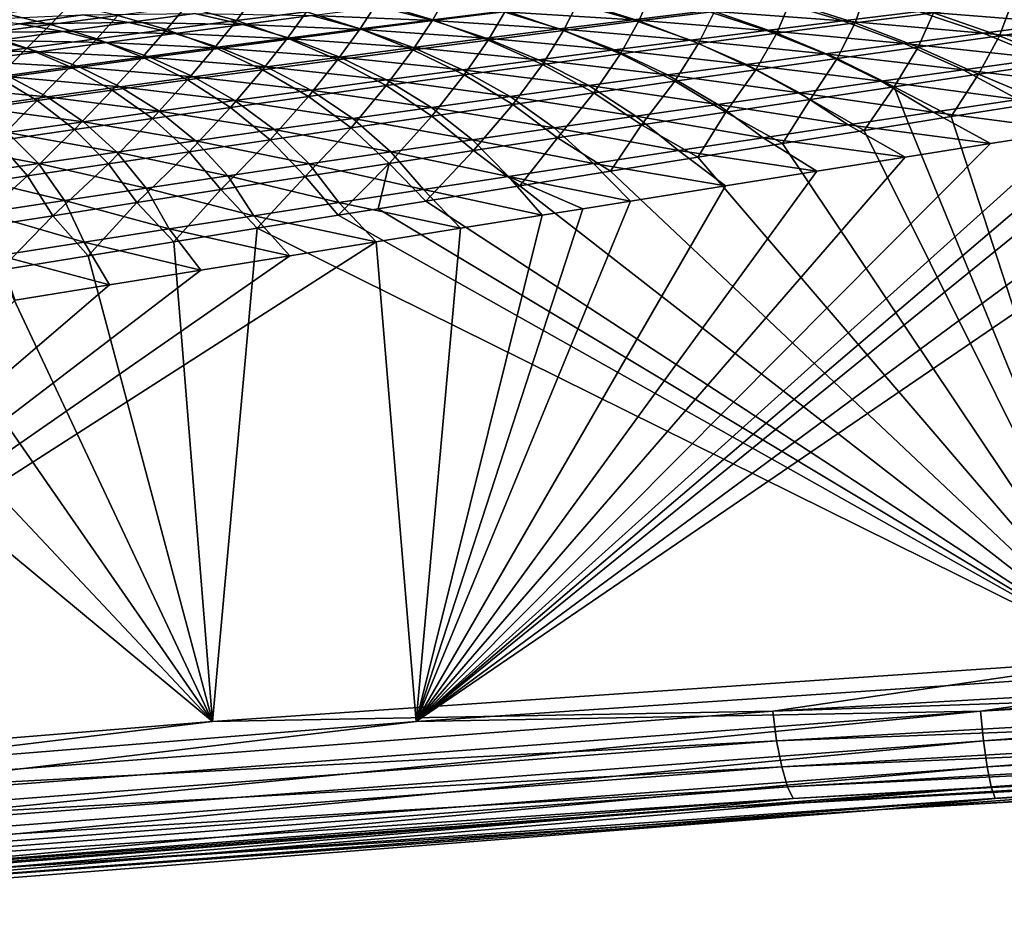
# Model space of a CAD drawing. Header units: metres. Extents: x -155 to 25, y -152 to 27.
# Tile 72 of 124: x -17 to -11, y -141 to -135. Entities that reach past the tile are written whole.
import ezdxf

# ---------------------------------------------------------------- set-up
doc = ezdxf.new("R2010")
doc.units = ezdxf.units.M
doc.layers.add('solid_12_401_052_XXX', color=7, linetype='CONTINUOUS')

msp = doc.modelspace()

# ---------------------------------------------------------------- linework, layer by layer
at = {"layer": 'solid_12_401_052_XXX'}
for points in [[(-16.125208, -134.793869, 18.255253), (-15.785544, -134.886032, 18.498421), (-15.676, -134.737061, 18.340357)], [(-15.785544, -134.886032, 18.498421), (-15.320009, -134.827301, 18.585695), (-15.676, -134.737061, 18.340357)], [(-14.854061, -134.769531, 18.672804), (-14.481915, -134.880005, 18.902826), (-14.387627, -134.712692, 18.75972)], [(-14.481915, -134.880005, 18.902826), (-13.99865, -134.820099, 18.991503), (-14.387627, -134.712692, 18.75972)], [(-13.514804, -134.760986, 19.079958), (-13.111567, -134.887161, 19.292393), (-13.030324, -134.702591, 19.168171)], [(-13.111567, -134.887161, 19.292393), (-12.609764, -134.824356, 19.38217), (-13.030324, -134.702591, 19.168171)], [(-12.10747, -134.762253, 19.47176), (-11.674288, -134.901093, 19.662691), (-11.604597, -134.700729, 19.561131)], [(-11.674288, -134.901093, 19.662691), (-11.153443, -134.833603, 19.753695), (-11.604597, -134.700729, 19.561131)], [(-17.32863, -134.83873, 17.833187), (-17.022648, -134.910492, 18.084635), (-16.89592, -134.781021, 17.915815)], [(-17.022648, -134.910492, 18.084635), (-16.574104, -134.851685, 18.170017), (-16.89592, -134.781021, 17.915815)], [(-16.574104, -134.851685, 18.170017), (-16.250769, -134.945786, 18.411016), (-16.125208, -134.793869, 18.255253)], [(-16.250769, -134.945786, 18.411016), (-15.785544, -134.886032, 18.498421), (-16.125208, -134.793869, 18.255253)], [(-15.320009, -134.827301, 18.585695), (-14.964724, -134.940781, 18.813971), (-14.854061, -134.769531, 18.672804)], [(-15.28824, -134.851685, -19.263546), (-14.834553, -134.793869, -19.317778), (-14.479004, -134.886032, -19.537064)], [(-14.964724, -134.940781, 18.813971), (-14.481915, -134.880005, 18.902826), (-14.854061, -134.769531, 18.672804)], [(-14.479004, -134.886032, -19.537064), (-14.834553, -134.793869, -19.317778), (-14.008576, -134.827301, -19.592188)], [(-14.008576, -134.827301, -19.592188), (-13.537749, -134.769531, -19.64712), (-13.150696, -134.880005, -19.851061)], [(-13.99865, -134.820099, 18.991503), (-13.612812, -134.950623, 19.202406), (-13.514804, -134.760986, 19.079958)], [(-13.612812, -134.950623, 19.202406), (-13.111567, -134.887161, 19.292393), (-13.514804, -134.760986, 19.079958)], [(-13.150696, -134.880005, -19.851061), (-13.537749, -134.769531, -19.64712), (-12.662484, -134.820099, -19.906368)], [(-12.662484, -134.820099, -19.906368), (-12.173709, -134.760986, -19.961412), (-11.756845, -134.887161, -20.145676)], [(-12.609764, -134.824356, 19.38217), (-12.194662, -134.969086, 19.571512), (-12.10747, -134.762253, 19.47176)], [(-12.194662, -134.969086, 19.571512), (-11.674288, -134.901093, 19.662691), (-12.10747, -134.762253, 19.47176)], [(-11.756845, -134.887161, -20.145676), (-12.173709, -134.760986, -19.961412), (-11.250065, -134.824356, -20.200808)], [(-11.250065, -134.824356, -20.200808), (-10.742806, -134.762253, -20.255718), (-10.297544, -134.901093, -20.416475)], [(-11.153443, -134.833603, 19.753695), (-10.714753, -134.987152, 19.91548), (-10.632133, -134.766617, 19.844526)], [(-10.297544, -134.901093, -20.416475), (-10.742806, -134.762253, -20.255718), (-9.771682, -134.833603, -20.471525)], [(-10.714753, -134.987152, 19.91548), (-10.174612, -134.912643, 20.008308), (-10.632133, -134.766617, 19.844526)], [(-17.228184, -134.906631, -18.636232), (-17.51516, -134.879059, -18.390764), (-16.806812, -134.84758, -18.686888)], [(-17.470884, -134.970306, 17.999128), (-17.022648, -134.910492, 18.084635), (-17.32863, -134.83873, 17.833187)], [(-17.228184, -134.906631, -18.636232), (-16.806812, -134.84758, -18.686888), (-16.501181, -134.8974, -18.926401)], [(-17.022648, -134.910492, 18.084635), (-16.715641, -135.006546, 18.323471), (-16.574104, -134.851685, 18.170017)], [(-16.501181, -134.8974, -18.926401), (-16.806812, -134.84758, -18.686888), (-16.0641, -134.83873, -18.979284)], [(-16.715641, -135.006546, 18.323471), (-16.250769, -134.945786, 18.411016), (-16.574104, -134.851685, 18.170017)], [(-16.501181, -134.8974, -18.926401), (-16.0641, -134.83873, -18.979284), (-15.741586, -134.910492, -19.209145)], [(-15.741586, -134.910492, -19.209145), (-16.0641, -134.83873, -18.979284), (-15.28824, -134.851685, -19.263546)], [(-15.785544, -134.886032, 18.498421), (-15.447143, -135.002487, 18.724962), (-15.320009, -134.827301, 18.585695)], [(-15.741586, -134.910492, -19.209145), (-15.28824, -134.851685, -19.263546), (-14.949129, -134.945786, -19.481791)], [(-15.447143, -135.002487, 18.724962), (-14.964724, -134.940781, 18.813971), (-15.320009, -134.827301, 18.585695)], [(-14.949129, -134.945786, -19.481791), (-15.28824, -134.851685, -19.263546), (-14.479004, -134.886032, -19.537064)], [(-14.964724, -134.940781, 18.813971), (-14.613875, -135.079727, 19.021896), (-14.481915, -134.880005, 18.902826)], [(-14.613875, -135.079727, 19.021896), (-14.113546, -135.014786, 19.112228), (-14.481915, -134.880005, 18.902826)], [(-14.481915, -134.880005, 18.902826), (-14.113546, -135.014786, 19.112228), (-13.99865, -134.820099, 18.991503)], [(-14.479004, -134.886032, -19.537064), (-14.008576, -134.827301, -19.592188), (-13.638464, -134.940781, -19.795546)], [(-14.113546, -135.014786, 19.112228), (-13.612812, -134.950623, 19.202406), (-13.99865, -134.820099, 18.991503)], [(-13.638464, -134.940781, -19.795546), (-14.008576, -134.827301, -19.592188), (-13.150696, -134.880005, -19.851061)], [(-13.638464, -134.940781, -19.795546), (-13.150696, -134.880005, -19.851061), (-12.768826, -135.014786, -20.034693)], [(-13.150696, -134.880005, -19.851061), (-12.662484, -134.820099, -19.906368), (-12.263084, -134.950623, -20.090298)], [(-12.768826, -135.014786, -20.034693), (-13.150696, -134.880005, -19.851061), (-12.263084, -134.950623, -20.090298)], [(-13.111567, -134.887161, 19.292393), (-12.714634, -135.037674, 19.480185), (-12.609764, -134.824356, 19.38217)], [(-12.714634, -135.037674, 19.480185), (-12.194662, -134.969086, 19.571512), (-12.609764, -134.824356, 19.38217)], [(-12.263084, -134.950623, -20.090298), (-12.662484, -134.820099, -19.906368), (-11.756845, -134.887161, -20.145676)], [(-11.756845, -134.887161, -20.145676), (-11.250065, -134.824356, -20.200808), (-10.822948, -134.969086, -20.361219)], [(-11.674288, -134.901093, 19.662691), (-11.254558, -135.062057, 19.822531), (-11.153443, -134.833603, 19.753695)], [(-11.254558, -135.062057, 19.822531), (-10.714753, -134.987152, 19.91548), (-11.153443, -134.833603, 19.753695)], [(-10.822948, -134.969086, -20.361219), (-11.250065, -134.824356, -20.200808), (-10.297544, -134.901093, -20.416475)], [(-17.649389, -134.966568, -18.585487), (-17.228184, -134.906631, -18.636232), (-16.938025, -134.957031, -18.873398)], [(-17.470884, -134.970306, 17.999128), (-17.180206, -135.068298, 18.235804), (-17.022648, -134.910492, 18.084635)], [(-16.938025, -134.957031, -18.873398), (-17.228184, -134.906631, -18.636232), (-16.501181, -134.8974, -18.926401)], [(-17.180206, -135.068298, 18.235804), (-16.715641, -135.006546, 18.323471), (-17.022648, -134.910492, 18.084635)], [(-16.938025, -134.957031, -18.873398), (-16.501181, -134.8974, -18.926401), (-16.194633, -134.970306, -19.154596)], [(-16.715641, -135.006546, 18.323471), (-16.411057, -135.128754, 18.546579), (-16.250769, -134.945786, 18.411016)], [(-16.194633, -134.970306, -19.154596), (-16.501181, -134.8974, -18.926401), (-15.741586, -134.910492, -19.209145)], [(-16.411057, -135.128754, 18.546579), (-15.929266, -135.065155, 18.635836), (-16.250769, -134.945786, 18.411016)], [(-16.250769, -134.945786, 18.411016), (-15.929266, -135.065155, 18.635836), (-15.785544, -134.886032, 18.498421)], [(-16.194633, -134.970306, -19.154596), (-15.741586, -134.910492, -19.209145), (-15.418912, -135.006546, -19.426352)], [(-15.929266, -135.065155, 18.635836), (-15.447143, -135.002487, 18.724962), (-15.785544, -134.886032, 18.498421)], [(-15.418912, -135.006546, -19.426352), (-15.741586, -134.910492, -19.209145), (-14.949129, -134.945786, -19.481791)], [(-15.447143, -135.002487, 18.724962), (-15.113858, -135.145523, 18.931431), (-14.964724, -134.940781, 18.813971)], [(-15.418912, -135.006546, -19.426352), (-14.949129, -134.945786, -19.481791), (-14.612957, -135.065155, -19.684017)], [(-15.113858, -135.145523, 18.931431), (-14.613875, -135.079727, 19.021896), (-14.964724, -134.940781, 18.813971)], [(-14.949129, -134.945786, -19.481791), (-14.479004, -134.886032, -19.537064), (-14.125854, -135.002487, -19.739851)], [(-14.612957, -135.065155, -19.684017), (-14.949129, -134.945786, -19.481791), (-14.125854, -135.002487, -19.739851)], [(-14.125854, -135.002487, -19.739851), (-14.479004, -134.886032, -19.537064), (-13.638464, -134.940781, -19.795546)], [(-14.125854, -135.002487, -19.739851), (-13.638464, -134.940781, -19.795546), (-13.274175, -135.079727, -19.978907)], [(-13.274175, -135.079727, -19.978907), (-13.638464, -134.940781, -19.795546), (-12.768826, -135.014786, -20.034693)], [(-13.612812, -134.950623, 19.202406), (-13.234151, -135.106812, 19.388691), (-13.111567, -134.887161, 19.292393)], [(-13.234151, -135.106812, 19.388691), (-12.714634, -135.037674, 19.480185), (-13.111567, -134.887161, 19.292393)], [(-12.263084, -134.950623, -20.090298), (-11.756845, -134.887161, -20.145676), (-11.347961, -135.037674, -20.305788)], [(-12.194662, -134.969086, 19.571512), (-11.794022, -135.13736, 19.729462), (-11.674288, -134.901093, 19.662691)], [(-11.794022, -135.13736, 19.729462), (-11.254558, -135.062057, 19.822531), (-11.674288, -134.901093, 19.662691)], [(-11.347961, -135.037674, -20.305788), (-11.756845, -134.887161, -20.145676), (-10.822948, -134.969086, -20.361219)], [(-10.822948, -134.969086, -20.361219), (-10.297544, -134.901093, -20.416475), (-9.867835, -135.062057, -20.547136)], [(-10.714753, -134.987152, 19.91548), (-10.293487, -135.158951, 20.040873), (-10.174612, -134.912643, 20.008308)], [(-17.37468, -135.01767, -18.820295), (-17.649389, -134.966568, -18.585487), (-16.938025, -134.957031, -18.873398)], [(-17.644512, -135.131073, 18.148031), (-17.180206, -135.068298, 18.235804), (-17.470884, -134.970306, 17.999128)], [(-17.37468, -135.01767, -18.820295), (-16.938025, -134.957031, -18.873398), (-16.64743, -135.031158, -19.099924)], [(-17.180206, -135.068298, 18.235804), (-16.892557, -135.193314, 18.457211), (-16.715641, -135.006546, 18.323471)], [(-16.64743, -135.031158, -19.099924), (-16.938025, -134.957031, -18.873398), (-16.194633, -134.970306, -19.154596)], [(-16.892557, -135.193314, 18.457211), (-16.411057, -135.128754, 18.546579), (-16.715641, -135.006546, 18.323471)], [(-16.64743, -135.031158, -19.099924), (-16.194633, -134.970306, -19.154596), (-15.888398, -135.068298, -19.370768)], [(-15.888398, -135.068298, -19.370768), (-16.194633, -134.970306, -19.154596), (-15.418912, -135.006546, -19.426352)], [(-15.929266, -135.065155, 18.635836), (-15.613575, -135.212173, 18.840866), (-15.447143, -135.002487, 18.724962)], [(-15.888398, -135.068298, -19.370768), (-15.418912, -135.006546, -19.426352), (-15.099737, -135.128754, -19.628033)], [(-15.613575, -135.212173, 18.840866), (-15.113858, -135.145523, 18.931431), (-15.447143, -135.002487, 18.724962)], [(-15.099737, -135.128754, -19.628033), (-15.418912, -135.006546, -19.426352), (-14.612957, -135.065155, -19.684017)], [(-14.613875, -135.079727, 19.021896), (-14.272017, -135.246979, 19.205275), (-14.113546, -135.014786, 19.112228)], [(-14.612957, -135.065155, -19.684017), (-14.125854, -135.002487, -19.739851), (-13.779187, -135.145523, -19.922964)], [(-14.272017, -135.246979, 19.205275), (-13.75325, -135.176559, 19.297043), (-14.113546, -135.014786, 19.112228)], [(-13.779187, -135.145523, -19.922964), (-14.125854, -135.002487, -19.739851), (-13.274175, -135.079727, -19.978907)], [(-14.113546, -135.014786, 19.112228), (-13.75325, -135.176559, 19.297043), (-13.612812, -134.950623, 19.202406)], [(-13.75325, -135.176559, 19.297043), (-13.234151, -135.106812, 19.388691), (-13.612812, -134.950623, 19.202406)], [(-13.274175, -135.079727, -19.978907), (-12.768826, -135.014786, -20.034693), (-12.396697, -135.176559, -20.194349)], [(-12.768826, -135.014786, -20.034693), (-12.263084, -134.950623, -20.090298), (-11.872532, -135.106812, -20.250158)], [(-12.396697, -135.176559, -20.194349), (-12.768826, -135.014786, -20.034693), (-11.872532, -135.106812, -20.250158)], [(-12.714634, -135.037674, 19.480185), (-12.333195, -135.21312, 19.63629), (-12.194662, -134.969086, 19.571512)], [(-12.333195, -135.21312, 19.63629), (-11.794022, -135.13736, 19.729462), (-12.194662, -134.969086, 19.571512)], [(-11.872532, -135.106812, -20.250158), (-12.263084, -134.950623, -20.090298), (-11.347961, -135.037674, -20.305788)], [(-11.347961, -135.037674, -20.305788), (-10.822948, -134.969086, -20.361219), (-10.412415, -135.13736, -20.491304)], [(-11.254558, -135.062057, 19.822531), (-10.853783, -135.242523, 19.945232), (-10.714753, -134.987152, 19.91548)], [(-10.853783, -135.242523, 19.945232), (-10.293487, -135.158951, 20.040873), (-10.714753, -134.987152, 19.91548)], [(-10.412415, -135.13736, -20.491304), (-10.822948, -134.969086, -20.361219), (-9.867835, -135.062057, -20.547136)], [(-17.811075, -135.079285, -18.767069), (-17.37468, -135.01767, -18.820295), (-17.100023, -135.093063, -19.045149)], [(-17.552345, -135.155991, -18.990246), (-17.811075, -135.079285, -18.767069), (-17.100023, -135.093063, -19.045149)], [(-17.644512, -135.131073, 18.148031), (-17.37381, -135.25885, 18.367744), (-17.180206, -135.068298, 18.235804)], [(-17.100023, -135.093063, -19.045149), (-17.37468, -135.01767, -18.820295), (-16.64743, -135.031158, -19.099924)], [(-17.37381, -135.25885, 18.367744), (-16.892557, -135.193314, 18.457211), (-17.180206, -135.068298, 18.235804)], [(-17.100023, -135.093063, -19.045149), (-16.64743, -135.031158, -19.099924), (-16.357634, -135.131073, -19.315063)], [(-16.357634, -135.131073, -19.315063), (-16.64743, -135.031158, -19.099924), (-15.888398, -135.068298, -19.370768)], [(-16.411057, -135.128754, 18.546579), (-16.112995, -135.279663, 18.750189), (-15.929266, -135.065155, 18.635836)], [(-16.357634, -135.131073, -19.315063), (-15.888398, -135.068298, -19.370768), (-15.586235, -135.193314, -19.571915)], [(-16.112995, -135.279663, 18.750189), (-15.613575, -135.212173, 18.840866), (-15.929266, -135.065155, 18.635836)], [(-15.586235, -135.193314, -19.571915), (-15.888398, -135.068298, -19.370768), (-15.099737, -135.128754, -19.628033)], [(-15.113858, -135.145523, 18.931431), (-14.790497, -135.3181, 19.113401), (-14.613875, -135.079727, 19.021896)], [(-15.099737, -135.128754, -19.628033), (-14.612957, -135.065155, -19.684017), (-14.283941, -135.212173, -19.866901)], [(-14.790497, -135.3181, 19.113401), (-14.272017, -135.246979, 19.205275), (-14.613875, -135.079727, 19.021896)], [(-14.283941, -135.212173, -19.866901), (-14.612957, -135.065155, -19.684017), (-13.779187, -135.145523, -19.922964)], [(-13.779187, -135.145523, -19.922964), (-13.274175, -135.079727, -19.978907), (-12.920539, -135.246979, -20.138393)], [(-12.920539, -135.246979, -20.138393), (-13.274175, -135.079727, -19.978907), (-12.396697, -135.176559, -20.194349)], [(-13.234151, -135.106812, 19.388691), (-12.872038, -135.289322, 19.543001), (-12.714634, -135.037674, 19.480185)], [(-12.872038, -135.289322, 19.543001), (-12.333195, -135.21312, 19.63629), (-12.714634, -135.037674, 19.480185)], [(-11.872532, -135.106812, -20.250158), (-11.347961, -135.037674, -20.305788), (-10.95671, -135.21312, -20.43535)], [(-11.794022, -135.13736, 19.729462), (-11.41389, -135.326355, 19.849533), (-11.254558, -135.062057, 19.822531)], [(-11.41389, -135.326355, 19.849533), (-10.853783, -135.242523, 19.945232), (-11.254558, -135.062057, 19.822531)], [(-10.95671, -135.21312, -20.43535), (-11.347961, -135.037674, -20.305788), (-10.412415, -135.13736, -20.491304)], [(-17.552345, -135.155991, -18.990246), (-17.100023, -135.093063, -19.045149), (-16.826664, -135.194901, -19.259258)], [(-16.826664, -135.194901, -19.259258), (-17.100023, -135.093063, -19.045149), (-16.357634, -135.131073, -19.315063)], [(-16.892557, -135.193314, 18.457211), (-16.612154, -135.348022, 18.659414), (-16.411057, -135.128754, 18.546579)], [(-16.826664, -135.194901, -19.259258), (-16.357634, -135.131073, -19.315063), (-16.072493, -135.25885, -19.515684)], [(-16.612154, -135.348022, 18.659414), (-16.112995, -135.279663, 18.750189), (-16.411057, -135.128754, 18.546579)], [(-16.072493, -135.25885, -19.515684), (-16.357634, -135.131073, -19.315063), (-15.586235, -135.193314, -19.571915)], [(-15.613575, -135.212173, 18.840866), (-15.308755, -135.389954, 19.021448), (-15.113858, -135.145523, 18.931431)], [(-15.586235, -135.193314, -19.571915), (-15.099737, -135.128754, -19.628033), (-14.788405, -135.279663, -19.810709)], [(-15.308755, -135.389954, 19.021448), (-14.790497, -135.3181, 19.113401), (-15.113858, -135.145523, 18.931431)], [(-14.788405, -135.279663, -19.810709), (-15.099737, -135.128754, -19.628033), (-14.283941, -135.212173, -19.866901)], [(-14.283941, -135.212173, -19.866901), (-13.779187, -135.145523, -19.922964), (-13.444101, -135.3181, -20.082315)], [(-13.444101, -135.3181, -20.082315), (-13.779187, -135.145523, -19.922964), (-12.920539, -135.246979, -20.138393)], [(-13.75325, -135.176559, 19.297043), (-13.41058, -135.365997, 19.449608), (-13.234151, -135.106812, 19.388691)], [(-13.41058, -135.365997, 19.449608), (-12.872038, -135.289322, 19.543001), (-13.234151, -135.106812, 19.388691)], [(-12.396697, -135.176559, -20.194349), (-11.872532, -135.106812, -20.250158), (-11.500685, -135.289322, -20.379257)], [(-12.333195, -135.21312, 19.63629), (-11.973833, -135.410522, 19.75378), (-11.794022, -135.13736, 19.729462)], [(-11.973833, -135.410522, 19.75378), (-11.41389, -135.326355, 19.849533), (-11.794022, -135.13736, 19.729462)], [(-11.500685, -135.289322, -20.379257), (-11.872532, -135.106812, -20.250158), (-10.95671, -135.21312, -20.43535)], [(-10.95671, -135.21312, -20.43535), (-10.412415, -135.13736, -20.491304), (-10.02494, -135.326355, -20.585007)], [(-17.295422, -135.25975, -19.203327), (-17.552345, -135.155991, -18.990246), (-16.826664, -135.194901, -19.259258)], [(-17.37381, -135.25885, 18.367744), (-17.111092, -135.417267, 18.568556), (-16.892557, -135.193314, 18.457211)], [(-17.295422, -135.25975, -19.203327), (-16.826664, -135.194901, -19.259258), (-16.558556, -135.325363, -19.459362)], [(-17.111092, -135.417267, 18.568556), (-16.612154, -135.348022, 18.659414), (-16.892557, -135.193314, 18.457211)], [(-16.558556, -135.325363, -19.459362), (-16.826664, -135.194901, -19.259258), (-16.072493, -135.25885, -19.515684)], [(-16.072493, -135.25885, -19.515684), (-15.586235, -135.193314, -19.571915), (-15.292618, -135.348022, -19.7544)], [(-15.292618, -135.348022, -19.7544), (-15.586235, -135.193314, -19.571915), (-14.788405, -135.279663, -19.810709)], [(-14.272017, -135.246979, 19.205275), (-13.948878, -135.443192, 19.356131), (-13.75325, -135.176559, 19.297043)], [(-13.948878, -135.443192, 19.356131), (-13.41058, -135.365997, 19.449608), (-13.75325, -135.176559, 19.297043)], [(-12.920539, -135.246979, -20.138393), (-12.396697, -135.176559, -20.194349), (-12.044366, -135.365997, -20.32304)], [(-12.044366, -135.365997, -20.32304), (-12.396697, -135.176559, -20.194349), (-11.500685, -135.289322, -20.379257)], [(-10.853783, -135.242523, 19.945232), (-10.415632, -135.424637, 20.036364), (-10.293487, -135.158951, 20.040873)], [(-17.764139, -135.325699, -19.147371), (-17.295422, -135.25975, -19.203327), (-17.044361, -135.392883, -19.402924)], [(-17.609846, -135.487396, 18.477633), (-17.111092, -135.417267, 18.568556), (-17.37381, -135.25885, 18.367744)], [(-17.044361, -135.392883, -19.402924), (-17.295422, -135.25975, -19.203327), (-16.558556, -135.325363, -19.459362)], [(-16.558556, -135.325363, -19.459362), (-16.072493, -135.25885, -19.515684), (-15.796614, -135.417267, -19.697994)], [(-16.112995, -135.279663, 18.750189), (-15.826766, -135.462524, 18.929407), (-15.613575, -135.212173, 18.840866)], [(-15.796614, -135.417267, -19.697994), (-16.072493, -135.25885, -19.515684), (-15.292618, -135.348022, -19.7544)], [(-15.826766, -135.462524, 18.929407), (-15.308755, -135.389954, 19.021448), (-15.613575, -135.212173, 18.840866)], [(-14.790497, -135.3181, 19.113401), (-14.486964, -135.520935, 19.262581), (-14.272017, -135.246979, 19.205275)], [(-14.788405, -135.279663, -19.810709), (-14.283941, -135.212173, -19.866901), (-13.967447, -135.389954, -20.026142)], [(-14.486964, -135.520935, 19.262581), (-13.948878, -135.443192, 19.356131), (-14.272017, -135.246979, 19.205275)], [(-13.967447, -135.389954, -20.026142), (-14.283941, -135.212173, -19.866901), (-13.444101, -135.3181, -20.082315)], [(-13.444101, -135.3181, -20.082315), (-12.920539, -135.246979, -20.138393), (-12.58781, -135.443192, -20.26672)], [(-12.58781, -135.443192, -20.26672), (-12.920539, -135.246979, -20.138393), (-12.044366, -135.365997, -20.32304)], [(-12.872038, -135.289322, 19.543001), (-12.533592, -135.494965, 19.65797), (-12.333195, -135.21312, 19.63629)], [(-12.533592, -135.494965, 19.65797), (-11.973833, -135.410522, 19.75378), (-12.333195, -135.21312, 19.63629)], [(-11.500685, -135.289322, -20.379257), (-10.95671, -135.21312, -20.43535), (-10.590133, -135.410522, -20.527905)], [(-11.41389, -135.326355, 19.849533), (-11.036106, -135.523819, 19.930534), (-10.853783, -135.242523, 19.945232)], [(-11.036106, -135.523819, 19.930534), (-10.415632, -135.424637, 20.036364), (-10.853783, -135.242523, 19.945232)], [(-10.590133, -135.410522, -20.527905), (-10.95671, -135.21312, -20.43535), (-10.02494, -135.326355, -20.585007)], [(-17.530119, -135.461411, -19.34646), (-17.764139, -135.325699, -19.147371), (-17.044361, -135.392883, -19.402924)], [(-17.044361, -135.392883, -19.402924), (-16.558556, -135.325363, -19.459362), (-16.30043, -135.487381, -19.64151)], [(-16.612154, -135.348022, 18.659414), (-16.344559, -135.535812, 18.837288), (-16.112995, -135.279663, 18.750189)], [(-16.30043, -135.487381, -19.64151), (-16.558556, -135.325363, -19.459362), (-15.796614, -135.417267, -19.697994)], [(-16.344559, -135.535812, 18.837288), (-15.826766, -135.462524, 18.929407), (-16.112995, -135.279663, 18.750189)], [(-15.308755, -135.389954, 19.021448), (-15.024883, -135.599228, 19.168976), (-14.790497, -135.3181, 19.113401)], [(-15.292618, -135.348022, -19.7544), (-14.788405, -135.279663, -19.810709), (-14.490553, -135.462524, -19.969864)], [(-15.024883, -135.599228, 19.168976), (-14.486964, -135.520935, 19.262581), (-14.790497, -135.3181, 19.113401)], [(-14.490553, -135.462524, -19.969864), (-14.788405, -135.279663, -19.810709), (-13.967447, -135.389954, -20.026142)], [(-14.593065, -139.546432, -20.141869), (-9.016163, -135.424622, -20.702902), (-8.416208, -135.329773, -20.763258)], [(-14.593065, -139.546432, -20.141869), (-8.416208, -135.329773, -20.763258), (-8.453393, -139.130661, -20.759518)], [(-13.967447, -135.389954, -20.026142), (-13.444101, -135.3181, -20.082315), (-13.131047, -135.520935, -20.210316)], [(-13.131047, -135.520935, -20.210316), (-13.444101, -135.3181, -20.082315), (-12.58781, -135.443192, -20.26672)], [(-13.41058, -135.365997, 19.449608), (-13.093182, -135.579742, 19.562109), (-12.872038, -135.289322, 19.543001)], [(-13.093182, -135.579742, 19.562109), (-12.533592, -135.494965, 19.65797), (-12.872038, -135.289322, 19.543001)], [(-12.044366, -135.365997, -20.32304), (-11.500685, -135.289322, -20.379257), (-11.155148, -135.494965, -20.470732)], [(-11.973833, -135.410522, 19.75378), (-11.613674, -135.616302, 19.832024), (-11.41389, -135.326355, 19.849533)], [(-11.613674, -135.616302, 19.832024), (-11.318489, -135.569016, 19.88237), (-11.41389, -135.326355, 19.849533)], [(-11.155148, -135.494965, -20.470732), (-11.500685, -135.289322, -20.379257), (-10.590133, -135.410522, -20.527905)], [(-11.318489, -135.569016, 19.88237), (-11.036106, -135.523819, 19.930534), (-11.41389, -135.326355, 19.849533)], [(-17.530119, -135.461411, -19.34646), (-17.044361, -135.392883, -19.402924), (-16.804018, -135.558411, -19.584925)], [(-17.111092, -135.417267, 18.568556), (-16.862165, -135.609863, 18.745106), (-16.612154, -135.348022, 18.659414)], [(-16.804018, -135.558411, -19.584925), (-17.044361, -135.392883, -19.402924), (-16.30043, -135.487381, -19.64151)], [(-16.862165, -135.609863, 18.745106), (-16.344559, -135.535812, 18.837288), (-16.612154, -135.348022, 18.659414)], [(-15.826766, -135.462524, 18.929407), (-15.562619, -135.678085, 19.075312), (-15.308755, -135.389954, 19.021448)], [(-15.796614, -135.417267, -19.697994), (-15.292618, -135.348022, -19.7544), (-15.013448, -135.535812, -19.913494)], [(-15.562619, -135.678085, 19.075312), (-15.024883, -135.599228, 19.168976), (-15.308755, -135.389954, 19.021448)], [(-15.013448, -135.535812, -19.913494), (-15.292618, -135.348022, -19.7544), (-14.490553, -135.462524, -19.969864)], [(-14.490553, -135.462524, -19.969864), (-13.967447, -135.389954, -20.026142), (-13.674122, -135.599228, -20.153843)], [(-13.674122, -135.599228, -20.153843), (-13.967447, -135.389954, -20.026142), (-13.131047, -135.520935, -20.210316)], [(-13.948878, -135.443192, 19.356131), (-13.652632, -135.664871, 19.466204), (-13.41058, -135.365997, 19.449608)], [(-13.652632, -135.664871, 19.466204), (-13.093182, -135.579742, 19.562109), (-13.41058, -135.365997, 19.449608)], [(-12.58781, -135.443192, -20.26672), (-12.044366, -135.365997, -20.32304), (-11.719996, -135.579742, -20.413494)], [(-11.719996, -135.579742, -20.413494), (-12.044366, -135.365997, -20.32304), (-11.155148, -135.494965, -20.470732)], [(-17.609846, -135.487396, 18.477633), (-17.379616, -135.684662, 18.65287), (-17.111092, -135.417267, 18.568556)], [(-17.307556, -135.630356, -19.528318), (-17.530119, -135.461411, -19.34646), (-16.804018, -135.558411, -19.584925)], [(-17.379616, -135.684662, 18.65287), (-16.862165, -135.609863, 18.745106), (-17.111092, -135.417267, 18.568556)], [(-16.344559, -135.535812, 18.837288), (-16.100191, -135.757523, 18.981596), (-15.826766, -135.462524, 18.929407)], [(-16.30043, -135.487381, -19.64151), (-15.796614, -135.417267, -19.697994), (-15.536159, -135.609863, -19.857046)], [(-16.100191, -135.757523, 18.981596), (-15.562619, -135.678085, 19.075312), (-15.826766, -135.462524, 18.929407)], [(-15.536159, -135.609863, -19.857046), (-15.796614, -135.417267, -19.697994), (-15.013448, -135.535812, -19.913494)], [(-15.013448, -135.535812, -19.913494), (-14.490553, -135.462524, -19.969864), (-14.217017, -135.678085, -20.0973)], [(-14.593065, -139.546432, -20.141869), (-9.642642, -135.523849, -20.639879), (-9.016163, -135.424622, -20.702902)], [(-14.217017, -135.678085, -20.0973), (-14.490553, -135.462524, -19.969864), (-13.674122, -135.599228, -20.153843)], [(-14.486964, -135.520935, 19.262581), (-14.211958, -135.750351, 19.370266), (-13.948878, -135.443192, 19.356131)], [(-14.211958, -135.750351, 19.370266), (-13.652632, -135.664871, 19.466204), (-13.948878, -135.443192, 19.356131)], [(-13.131047, -135.520935, -20.210316), (-12.58781, -135.443192, -20.26672), (-12.284708, -135.664871, -20.356207)], [(-12.284708, -135.664871, -20.356207), (-12.58781, -135.443192, -20.26672), (-11.719996, -135.579742, -20.413494)], [(-12.533592, -135.494965, 19.65797), (-12.157117, -135.703445, 19.739332), (-11.973833, -135.410522, 19.75378)], [(-12.157117, -135.703445, 19.739332), (-11.613674, -135.616302, 19.832024), (-11.973833, -135.410522, 19.75378)], [(-11.155148, -135.494965, -20.470732), (-10.590133, -135.410522, -20.527905), (-10.225186, -135.616257, -20.581276)], [(-9.861272, -139.13089, 20.130917), (-10.415632, -135.424637, 20.036364), (-11.036106, -135.523819, 19.930534)], [(-16.862165, -135.609863, 18.745106), (-16.637621, -135.837524, 18.887835), (-16.344559, -135.535812, 18.837288)], [(-16.804018, -135.558411, -19.584925), (-16.30043, -135.487381, -19.64151), (-16.058718, -135.684662, -19.800535)], [(-16.637621, -135.837524, 18.887835), (-16.100191, -135.757523, 18.981596), (-16.344559, -135.535812, 18.837288)], [(-16.058718, -135.684662, -19.800535), (-16.30043, -135.487381, -19.64151), (-15.536159, -135.609863, -19.857046)], [(-15.536159, -135.609863, -19.857046), (-15.013448, -135.535812, -19.913494), (-14.759753, -135.757523, -20.040691)], [(-15.024883, -135.599228, 19.168976), (-14.771183, -135.836212, 19.2743), (-14.486964, -135.520935, 19.262581)], [(-14.759753, -135.757523, -20.040691), (-15.013448, -135.535812, -19.913494), (-14.217017, -135.678085, -20.0973)], [(-14.771183, -135.836212, 19.2743), (-14.211958, -135.750351, 19.370266), (-14.486964, -135.520935, 19.262581)], [(-14.593065, -139.546432, -20.141869), (-9.925008, -135.568619, -20.611473), (-9.642642, -135.523849, -20.639879)], [(-13.674122, -135.599228, -20.153843), (-13.131047, -135.520935, -20.210316), (-12.849299, -135.750351, -20.298874)], [(-12.849299, -135.750351, -20.298874), (-13.131047, -135.520935, -20.210316), (-12.284708, -135.664871, -20.356207)], [(-13.093182, -135.579742, 19.562109), (-12.71909, -135.793701, 19.64348), (-12.533592, -135.494965, 19.65797)], [(-12.71909, -135.793701, 19.64348), (-12.157117, -135.703445, 19.739332), (-12.533592, -135.494965, 19.65797)], [(-11.719996, -135.579742, -20.413494), (-11.155148, -135.494965, -20.470732), (-10.773713, -135.703415, -20.526094)], [(-9.861272, -139.13089, 20.130917), (-11.036106, -135.523819, 19.930534), (-11.318489, -135.569016, 19.88237)], [(-10.773713, -135.703415, -20.526094), (-11.155148, -135.494965, -20.470732), (-10.225186, -135.616257, -20.581276)], [(-17.307556, -135.630356, -19.528318), (-16.804018, -135.558411, -19.584925), (-16.581085, -135.760208, -19.743946)], [(-16.581085, -135.760208, -19.743946), (-16.804018, -135.558411, -19.584925), (-16.058718, -135.684662, -19.800535)], [(-15.562619, -135.678085, 19.075312), (-15.330297, -135.92244, 19.178305), (-15.024883, -135.599228, 19.168976)], [(-15.330297, -135.92244, 19.178305), (-14.771183, -135.836212, 19.2743), (-15.024883, -135.599228, 19.168976)], [(-14.593065, -139.546432, -20.141869), (-10.225186, -135.616257, -20.581276), (-9.925008, -135.568619, -20.611473)], [(-14.217017, -135.678085, -20.0973), (-13.674122, -135.599228, -20.153843), (-13.413791, -135.836212, -20.24151)], [(-13.413791, -135.836212, -20.24151), (-13.674122, -135.599228, -20.153843), (-12.849299, -135.750351, -20.298874)], [(-13.652632, -135.664871, 19.466204), (-13.30125, -135.887375, 19.544186), (-13.093182, -135.579742, 19.562109)], [(-13.30125, -135.887375, 19.544186), (-12.71909, -135.793701, 19.64348), (-13.093182, -135.579742, 19.562109)], [(-12.284708, -135.664871, -20.356207), (-11.719996, -135.579742, -20.413494), (-11.340984, -135.793671, -20.469027)], [(-11.340984, -135.793671, -20.469027), (-11.719996, -135.579742, -20.413494), (-10.773713, -135.703415, -20.526094)], [(-9.861272, -139.13089, 20.130917), (-11.318489, -135.569016, 19.88237), (-11.613674, -135.616302, 19.832024)], [(-17.811172, -135.703232, -19.471745), (-17.307556, -135.630356, -19.528318), (-17.103403, -135.836563, -19.68734)], [(-17.379616, -135.684662, 18.65287), (-17.174931, -135.918121, 18.794039), (-16.862165, -135.609863, 18.745106)], [(-17.103403, -135.836563, -19.68734), (-17.307556, -135.630356, -19.528318), (-16.581085, -135.760208, -19.743946)], [(-17.174931, -135.918121, 18.794039), (-16.637621, -135.837524, 18.887835), (-16.862165, -135.609863, 18.745106)], [(-16.058718, -135.684662, -19.800535), (-15.536159, -135.609863, -19.857046), (-15.302349, -135.837524, -19.984032)], [(-15.302349, -135.837524, -19.984032), (-15.536159, -135.609863, -19.857046), (-14.759753, -135.757523, -20.040691)], [(-14.593065, -139.546432, -20.141869), (-10.773713, -135.703415, -20.526094), (-10.225186, -135.616257, -20.581276)], [(-14.211958, -135.750351, 19.370266), (-13.903524, -135.984436, 19.441462), (-13.652632, -135.664871, 19.466204)], [(-13.903524, -135.984436, 19.441462), (-13.30125, -135.887375, 19.544186), (-13.652632, -135.664871, 19.466204)], [(-12.849299, -135.750351, -20.298874), (-12.284708, -135.664871, -20.356207), (-11.928665, -135.88736, -20.409906)], [(-11.928665, -135.88736, -20.409906), (-12.284708, -135.664871, -20.356207), (-11.340984, -135.793671, -20.469027)], [(-9.861272, -139.13089, 20.130917), (-11.613674, -135.616302, 19.832024), (-12.157117, -135.703445, 19.739332)], [(-17.625771, -135.913696, -19.63076), (-17.811172, -135.703232, -19.471745), (-17.103403, -135.836563, -19.68734)], [(-17.71209, -135.999313, 18.700199), (-17.174931, -135.918121, 18.794039), (-17.379616, -135.684662, 18.65287)], [(-16.581085, -135.760208, -19.743946), (-16.058718, -135.684662, -19.800535), (-15.844828, -135.918121, -19.927328)], [(-16.100191, -135.757523, 18.981596), (-15.889314, -136.009048, 19.082285), (-15.562619, -135.678085, 19.075312)], [(-15.844828, -135.918121, -19.927328), (-16.058718, -135.684662, -19.800535), (-15.302349, -135.837524, -19.984032)], [(-15.889314, -136.009048, 19.082285), (-15.330297, -135.92244, 19.178305), (-15.562619, -135.678085, 19.075312)], [(-14.759753, -135.757523, -20.040691), (-14.217017, -135.678085, -20.0973), (-13.978175, -135.92244, -20.184109)], [(-14.593065, -139.546432, -20.141869), (-11.340984, -135.793671, -20.469027), (-10.773713, -135.703415, -20.526094)], [(-13.978175, -135.92244, -20.184109), (-14.217017, -135.678085, -20.0973), (-13.413791, -135.836212, -20.24151)], [(-9.861272, -139.13089, 20.130917), (-12.157117, -135.703445, 19.739332), (-12.71909, -135.793701, 19.64348)], [(-17.103403, -135.836563, -19.68734), (-16.581085, -135.760208, -19.743946), (-16.387161, -135.999313, -19.870569)], [(-16.637621, -135.837524, 18.887835), (-16.44824, -136.096054, 18.986246), (-16.100191, -135.757523, 18.981596)], [(-16.387161, -135.999313, -19.870569), (-16.581085, -135.760208, -19.743946), (-15.844828, -135.918121, -19.927328)], [(-16.44824, -136.096054, 18.986246), (-15.889314, -136.009048, 19.082285), (-16.100191, -135.757523, 18.981596)], [(-15.302349, -135.837524, -19.984032), (-14.759753, -135.757523, -20.040691), (-14.542462, -136.009048, -20.126675)], [(-14.771183, -135.836212, 19.2743), (-14.527382, -136.085175, 19.335054), (-14.211958, -135.750351, 19.370266)], [(-14.542462, -136.009048, -20.126675), (-14.759753, -135.757523, -20.040691), (-13.978175, -135.92244, -20.184109)], [(-14.593065, -139.546432, -20.141869), (-11.928665, -135.88736, -20.409906), (-11.340984, -135.793671, -20.469027)], [(-14.527382, -136.085175, 19.335054), (-13.903524, -135.984436, 19.441462), (-14.211958, -135.750351, 19.370266)], [(-13.413791, -135.836212, -20.24151), (-12.849299, -135.750351, -20.298874), (-12.53668, -135.984436, -20.34874)], [(-9.861272, -139.13089, 20.130917), (-12.71909, -135.793701, 19.64348), (-13.30125, -135.887375, 19.544186)], [(-12.53668, -135.984436, -20.34874), (-12.849299, -135.750351, -20.298874), (-11.928665, -135.88736, -20.409906)], [(-17.625771, -135.913696, -19.63076), (-17.103403, -135.836563, -19.68734), (-16.929447, -136.081116, -19.813799)], [(-17.174931, -135.918121, 18.794039), (-17.00709, -136.183441, 18.89019), (-16.637621, -135.837524, 18.887835)], [(-16.929447, -136.081116, -19.813799), (-17.103403, -135.836563, -19.68734), (-16.387161, -135.999313, -19.870569)], [(-17.00709, -136.183441, 18.89019), (-16.44824, -136.096054, 18.986246), (-16.637621, -135.837524, 18.887835)], [(-15.844828, -135.918121, -19.927328), (-15.302349, -135.837524, -19.984032), (-15.106662, -136.096054, -20.069216)], [(-15.330297, -135.92244, 19.178305), (-15.110353, -136.179489, 19.23562), (-14.771183, -135.836212, 19.2743)], [(-15.106662, -136.096054, -20.069216), (-15.302349, -135.837524, -19.984032), (-14.542462, -136.009048, -20.126675)], [(-15.110353, -136.179489, 19.23562), (-14.844464, -136.136459, 19.280972), (-14.771183, -135.836212, 19.2743)], [(-14.844464, -136.136459, 19.280972), (-14.527382, -136.085175, 19.335054), (-14.771183, -135.836212, 19.2743)], [(-13.978175, -135.92244, -20.184109), (-13.413791, -135.836212, -20.24151), (-13.166504, -136.08519, -20.285381)], [(-13.166504, -136.08519, -20.285381), (-13.413791, -135.836212, -20.24151), (-12.53668, -135.984436, -20.34874)], [(-17.71209, -135.999313, 18.700199), (-17.565845, -136.27124, 18.794115), (-17.174931, -135.918121, 18.794039)], [(-17.471754, -136.163544, -19.75705), (-17.625771, -135.913696, -19.63076), (-16.929447, -136.081116, -19.813799)], [(-17.565845, -136.27124, 18.794115), (-17.00709, -136.183441, 18.89019), (-17.174931, -135.918121, 18.794039)], [(-16.387161, -135.999313, -19.870569), (-15.844828, -135.918121, -19.927328), (-15.670785, -136.183441, -20.011736)], [(-15.889314, -136.009048, 19.082285), (-15.648315, -136.266678, 19.143866), (-15.330297, -135.92244, 19.178305)], [(-15.670785, -136.183441, -20.011736), (-15.844828, -135.918121, -19.927328), (-15.106662, -136.096054, -20.069216)], [(-15.648315, -136.266678, 19.143866), (-15.110353, -136.179489, 19.23562), (-15.330297, -135.92244, 19.178305)], [(-14.593065, -139.546432, -20.141869), (-12.53668, -135.984436, -20.34874), (-11.928665, -135.88736, -20.409906)], [(-14.542462, -136.009048, -20.126675), (-13.978175, -135.92244, -20.184109), (-13.754674, -136.179474, -20.226212)], [(-13.484816, -136.1362, -20.253359), (-13.978175, -135.92244, -20.184109), (-13.166504, -136.08519, -20.285381)], [(-13.484816, -136.1362, -20.253359), (-13.754674, -136.179474, -20.226212), (-13.978175, -135.92244, -20.184109)], [(-9.861272, -139.13089, 20.130917), (-13.30125, -135.887375, 19.544186), (-13.903524, -135.984436, 19.441462)], [(-14.593065, -139.546432, -20.141869), (-13.166504, -136.08519, -20.285381), (-12.53668, -135.984436, -20.34874)], [(-9.861272, -139.13089, 20.130917), (-13.903524, -135.984436, 19.441462), (-14.527382, -136.085175, 19.335054)], [(-16.929447, -136.081116, -19.813799), (-16.387161, -135.999313, -19.870569), (-16.234816, -136.27124, -19.954227)], [(-16.44824, -136.096054, 18.986246), (-16.202168, -136.356613, 19.049398), (-15.889314, -136.009048, 19.082285)], [(-16.234816, -136.27124, -19.954227), (-16.387161, -135.999313, -19.870569), (-15.670785, -136.183441, -20.011736)], [(-16.202168, -136.356613, 19.049398), (-15.648315, -136.266678, 19.143866), (-15.889314, -136.009048, 19.082285)], [(-15.106662, -136.096054, -20.069216), (-14.542462, -136.009048, -20.126675), (-14.297714, -136.266663, -20.171581)], [(-14.297714, -136.266663, -20.171581), (-14.542462, -136.009048, -20.126675), (-13.754674, -136.179474, -20.226212)], [(-17.471754, -136.163544, -19.75705), (-16.929447, -136.081116, -19.813799), (-16.798807, -136.359451, -19.896717)], [(-17.00709, -136.183441, 18.89019), (-16.771452, -136.449219, 18.952301), (-16.44824, -136.096054, 18.986246)], [(-16.798807, -136.359451, -19.896717), (-16.929447, -136.081116, -19.813799), (-16.234816, -136.27124, -19.954227)], [(-16.771452, -136.449219, 18.952301), (-16.202168, -136.356613, 19.049398), (-16.44824, -136.096054, 18.986246)], [(-15.670785, -136.183441, -20.011736), (-15.106662, -136.096054, -20.069216), (-14.856787, -136.356613, -20.115339)], [(-14.856787, -136.356613, -20.115339), (-15.106662, -136.096054, -20.069216), (-14.297714, -136.266663, -20.171581)], [(-9.861272, -139.13089, 20.130917), (-14.527382, -136.085175, 19.335054), (-14.844464, -136.136459, 19.280972)], [(-14.593065, -139.546432, -20.141869), (-13.484816, -136.1362, -20.253359), (-13.166504, -136.08519, -20.285381)], [(-17.565845, -136.27124, 18.794115), (-17.357121, -136.544678, 18.852407), (-17.00709, -136.183441, 18.89019)], [(-17.362791, -136.448074, -19.839216), (-17.471754, -136.163544, -19.75705), (-16.798807, -136.359451, -19.896717)], [(-17.357121, -136.544678, 18.852407), (-16.771452, -136.449219, 18.952301), (-17.00709, -136.183441, 18.89019)], [(-16.234816, -136.27124, -19.954227), (-15.670785, -136.183441, -20.011736), (-15.431432, -136.449219, -20.057529)], [(-15.431432, -136.449219, -20.057529), (-15.670785, -136.183441, -20.011736), (-14.856787, -136.356613, -20.115339)], [(-9.861272, -139.13089, 20.130917), (-15.110353, -136.179489, 19.23562), (-15.648315, -136.266678, 19.143866)], [(-9.861272, -139.13089, 20.130917), (-14.844464, -136.136459, 19.280972), (-15.110353, -136.179489, 19.23562)], [(-14.593065, -139.546432, -20.141869), (-13.754674, -136.179474, -20.226212), (-13.484816, -136.1362, -20.253359)], [(-14.593065, -139.546432, -20.141869), (-14.297714, -136.266663, -20.171581), (-13.754674, -136.179474, -20.226212)], [(-16.798807, -136.359451, -19.896717), (-16.234816, -136.27124, -19.954227), (-16.022604, -136.544693, -19.998058)], [(-16.022604, -136.544693, -19.998058), (-16.234816, -136.27124, -19.954227), (-15.431432, -136.449219, -20.057529)], [(-15.946378, -139.54686, 19.093027), (-15.648315, -136.266678, 19.143866), (-16.202168, -136.356613, 19.049398)], [(-15.946378, -139.54686, 19.093027), (-9.861272, -139.13089, 20.130917), (-15.648315, -136.266678, 19.143866)], [(-14.593065, -139.546432, -20.141869), (-14.856787, -136.356613, -20.115339), (-14.297714, -136.266663, -20.171581)], [(-20.58437, -140.030487, -19.539148), (-15.431432, -136.449219, -20.057529), (-14.856787, -136.356613, -20.115339)], [(-20.58437, -140.030487, -19.539148), (-14.856787, -136.356613, -20.115339), (-14.593065, -139.546432, -20.141869)], [(-17.362791, -136.448074, -19.839216), (-16.798807, -136.359451, -19.896717), (-16.631172, -136.643204, -19.936836)], [(-16.631172, -136.643204, -19.936836), (-16.798807, -136.359451, -19.896717), (-16.022604, -136.544693, -19.998058)], [(-15.946378, -139.54686, 19.093027), (-16.202168, -136.356613, 19.049398), (-16.771452, -136.449219, 18.952301)], [(-20.58437, -140.030487, -19.539148), (-16.022604, -136.544693, -19.998058), (-15.431432, -136.449219, -20.057529)], [(-17.256744, -136.744705, -19.873905), (-17.362791, -136.448074, -19.839216), (-16.631172, -136.643204, -19.936836)], [(-15.946378, -139.54686, 19.093027), (-16.771452, -136.449219, 18.952301), (-17.357121, -136.544678, 18.852407)], [(-20.58437, -140.030487, -19.539148), (-16.631172, -136.643204, -19.936836), (-16.022604, -136.544693, -19.998058)], [(-15.946378, -139.54686, 19.093027), (-17.357121, -136.544678, 18.852407), (-17.960045, -136.643204, 18.749571)], [(-20.58437, -140.030487, -19.539148), (-17.256744, -136.744705, -19.873905), (-16.631172, -136.643204, -19.936836)], [(-15.946378, -139.54686, 19.093027), (-17.960045, -136.643204, 18.749571), (-18.57983, -136.744705, 18.64386)], [(-15.946378, -139.54686, 19.093027), (-18.57983, -136.744705, 18.64386), (-19.196388, -136.845856, 18.538698)], [(-21.883526, -140.031067, 18.080374), (-15.946378, -139.54686, 19.093027), (-19.196388, -136.845856, 18.538698)], [(-2.165986, -138.783127, -21.392027), (-2.153236, -138.990936, -21.365643), (-10.841232, -139.476608, -20.494955)], [(-8.453393, -139.130661, -20.759518), (-2.165986, -138.783127, -21.392027), (-10.841232, -139.476608, -20.494955)], [(-12.222074, -139.476639, 19.703676), (-3.614316, -138.990936, 21.168489), (-9.861272, -139.13089, 20.130917)], [(-12.222074, -139.476639, 19.703676), (-3.591558, -139.184235, 21.090639), (-3.614316, -138.990936, 21.168489)], [(-10.841232, -139.476608, -20.494955), (-2.153236, -138.990936, -21.365643), (-10.820423, -139.67337, -20.417931)], [(-2.153236, -138.990936, -21.365643), (-2.135874, -139.18425, -21.286409), (-10.820423, -139.67337, -20.417931)], [(-12.222074, -139.476639, 19.703676), (-9.861272, -139.13089, 20.130917), (-15.946378, -139.54686, 19.093027)], [(-14.593065, -139.546432, -20.141869), (-8.453393, -139.130661, -20.759518), (-10.841232, -139.476608, -20.494955)], [(-12.196027, -139.673401, 19.62826), (-3.591558, -139.184235, 21.090639), (-12.222074, -139.476639, 19.703676)], [(-12.196027, -139.673401, 19.62826), (-3.562193, -139.349686, 20.966042), (-3.591558, -139.184235, 21.090639)], [(-10.820423, -139.67337, -20.417931), (-2.135874, -139.18425, -21.286409), (-10.795559, -139.848312, -20.28618)], [(-2.135874, -139.18425, -21.286409), (-2.11513, -139.349686, -21.160105), (-10.795559, -139.848312, -20.28618)], [(-12.162179, -139.848343, 19.498524), (-3.562193, -139.349686, 20.966042), (-12.196027, -139.673401, 19.62826)], [(-12.162179, -139.848343, 19.498524), (-3.526367, -139.481659, 20.793938), (-3.562193, -139.349686, 20.966042)], [(-10.795559, -139.848312, -20.28618), (-2.11513, -139.349686, -21.160105), (-10.769237, -139.98024, -20.111578)], [(-2.11513, -139.349686, -21.160105), (-2.091198, -139.481659, -20.985949), (-10.769237, -139.98024, -20.111578)], [(-20.817951, -140.134903, 18.237474), (-12.222074, -139.476639, 19.703676), (-15.946378, -139.54686, 19.093027)], [(-12.196027, -139.673401, 19.62826), (-12.222074, -139.476639, 19.703676), (-20.817951, -140.134903, 18.237474)], [(-19.517437, -140.134933, -19.622065), (-10.841232, -139.476608, -20.494955), (-19.492868, -140.33168, -19.545177)], [(-14.593065, -139.546432, -20.141869), (-10.841232, -139.476608, -20.494955), (-19.517437, -140.134933, -19.622065)], [(-10.841232, -139.476608, -20.494955), (-10.820423, -139.67337, -20.417931), (-19.492868, -140.33168, -19.545177)], [(-12.123939, -139.980255, 19.326138), (-3.526367, -139.481659, 20.793938), (-12.162179, -139.848343, 19.498524)], [(-12.123939, -139.980255, 19.326138), (-3.489534, -139.559006, 20.600229), (-3.526367, -139.481659, 20.793938)], [(-10.769237, -139.98024, -20.111578), (-2.091198, -139.481659, -20.985949), (-10.744372, -140.057251, -19.915232)], [(-2.091198, -139.481659, -20.985949), (-2.067744, -139.559006, -20.790169), (-10.744372, -140.057251, -19.915232)], [(-20.817951, -140.134903, 18.237474), (-15.946378, -139.54686, 19.093027), (-21.883526, -140.031067, 18.080374)], [(-20.58437, -140.030487, -19.539148), (-14.593065, -139.546432, -20.141869), (-19.517437, -140.134933, -19.622065)], [(-12.815369, -140.131714, 18.808109), (-8.03456, -139.868286, -0.275511), (-3.455384, -139.582184, 20.406668)], [(-12.085662, -140.057281, 19.131962), (-12.815369, -140.131714, 18.808109), (-3.455384, -139.582184, 20.406668)], [(-12.123939, -139.980255, 19.326138), (-12.085662, -140.057281, 19.131962), (-3.489534, -139.559006, 20.600229)], [(-12.085662, -140.057281, 19.131962), (-3.455384, -139.582184, 20.406668), (-3.489534, -139.559006, 20.600229)], [(-2.067744, -139.559006, -20.790169), (-2.046955, -139.582184, -20.594706), (-11.494689, -140.131729, -19.642199)], [(-10.744372, -140.057251, -19.915232), (-2.067744, -139.559006, -20.790169), (-11.494689, -140.131729, -19.642199)], [(-8.03456, -139.868286, -0.275511), (-11.494689, -140.131729, -19.642199), (-2.046955, -139.582184, -20.594706)], [(-20.788164, -140.331665, 18.162451), (-12.196027, -139.673401, 19.62826), (-20.817951, -140.134903, 18.237474)], [(-12.162179, -139.848343, 19.498524), (-12.196027, -139.673401, 19.62826), (-20.788164, -140.331665, 18.162451)], [(-19.492868, -140.33168, -19.545177), (-10.820423, -139.67337, -20.417931), (-19.464647, -140.506531, -19.413343)], [(-10.820423, -139.67337, -20.417931), (-10.795559, -139.848312, -20.28618), (-19.464647, -140.506531, -19.413343)], [(-20.750963, -140.506516, 18.032864), (-12.162179, -139.848343, 19.498524), (-20.788164, -140.331665, 18.162451)], [(-12.123939, -139.980255, 19.326138), (-12.162179, -139.848343, 19.498524), (-20.750963, -140.506516, 18.032864)], [(-19.464647, -140.506531, -19.413343), (-10.795559, -139.848312, -20.28618), (-19.435787, -140.638245, -19.23848)], [(-10.795559, -139.848312, -20.28618), (-10.769237, -139.98024, -20.111578), (-19.435787, -140.638245, -19.23848)], [(-8.03456, -139.868286, -0.275511), (-17.423124, -140.522263, -0.598015), (-11.494689, -140.131729, -19.642199)], [(-12.815369, -140.131714, 18.808109), (-17.423124, -140.522263, -0.598015), (-8.03456, -139.868286, -0.275511)], [(-20.710171, -140.638214, 17.860392), (-12.123939, -139.980255, 19.326138), (-20.750963, -140.506516, 18.032864)], [(-20.710171, -140.638214, 17.860392), (-12.085662, -140.057281, 19.131962), (-12.123939, -139.980255, 19.326138)], [(-19.435787, -140.638245, -19.23848), (-10.769237, -139.98024, -20.111578), (-19.409443, -140.71489, -19.041801)], [(-10.769237, -139.98024, -20.111578), (-10.744372, -140.057251, -19.915232), (-19.409443, -140.71489, -19.041801)], [(-20.710171, -140.638214, 17.860392), (-20.670393, -140.714859, 17.665985), (-12.085662, -140.057281, 19.131962)], [(-12.085662, -140.057281, 19.131962), (-20.670393, -140.714859, 17.665985), (-12.815369, -140.131714, 18.808109)], [(-19.409443, -140.71489, -19.041801), (-10.744372, -140.057251, -19.915232), (-11.494689, -140.131729, -19.642199)], [(-12.815369, -140.131714, 18.808109), (-22.119057, -140.867752, 17.218977), (-17.423124, -140.522263, -0.598015)], [(-20.670393, -140.714859, 17.665985), (-22.119057, -140.867752, 17.218977), (-12.815369, -140.131714, 18.808109)], [(-19.409443, -140.71489, -19.041801), (-11.494689, -140.131729, -19.642199), (-20.885614, -140.867783, -18.695225)], [(-17.423124, -140.522263, -0.598015), (-20.885614, -140.867783, -18.695225), (-11.494689, -140.131729, -19.642199)]]:
    msp.add_3dface(points, dxfattribs=at)

doc.saveas('drawing.dxf')
